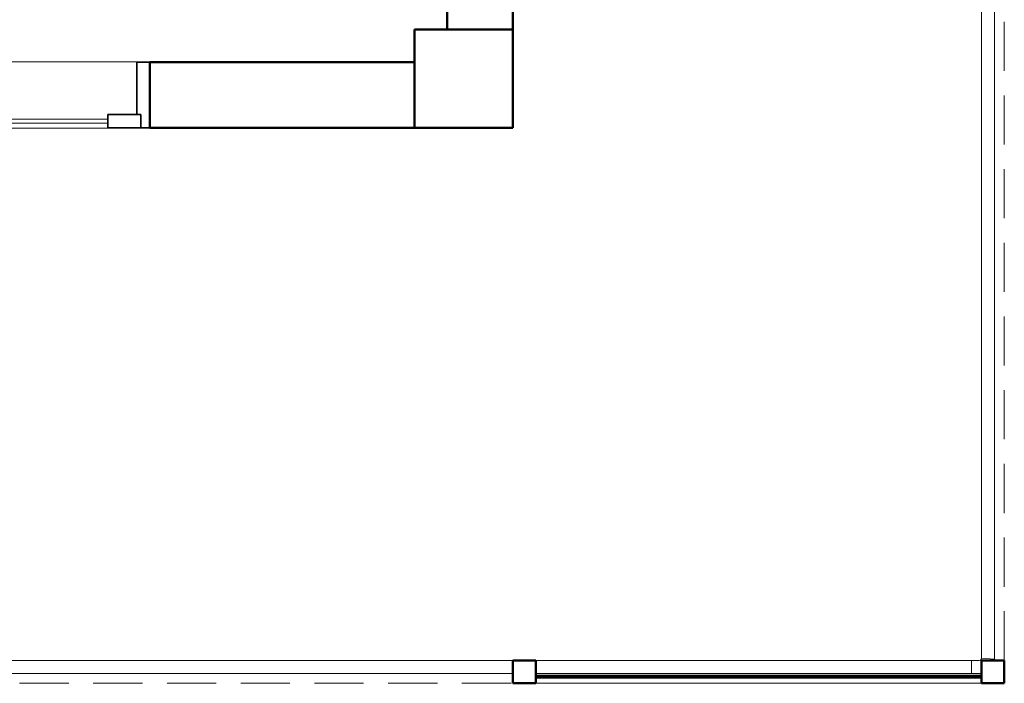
# Model space of a CAD drawing. Header units: millimetres. Extents: x -15837 to 20337, y 4737 to 43412.
# Tile 50 of 85: x 16467 to 19471, y 33779 to 35806. Entities that reach past the tile are written whole.
import ezdxf

# ---------------------------------------------------------------- set-up
doc = ezdxf.new("R2010")
doc.units = ezdxf.units.MM
doc.linetypes.add('ADSK_Штриховая_ш3 п1_5', pattern=[225, 150, -75])
for name, color, linetype, lineweight in [('A-COLS-____-MCUT', 52, 'Continuous', 50), ('A-COLS-____-OTLN', 52, 'Continuous', 20), ('A-DETL-____-MBND', 5, 'ADSK_Штриховая_ш3 п1_5', 20), ('A-DOOR-____-MCUT', 31, 'Continuous', 35), ('A-DOOR-____-OTLN', 31, 'Continuous', 20), ('A-GENM-____-MCUT', 13, 'Continuous', 50), ('A-GENM-____-OTLN', 13, 'Continuous', 20), ('A-PART-____-OTLN', 2, 'Continuous', 20), ('A-WALL-____-MCUT', 113, 'Continuous', 50), ('A-WALL-____-OTLN', 113, 'Continuous', 20), ('Ограждение', 7, 'Continuous', 20)]:
    doc.layers.add(name, color=color, linetype=linetype, lineweight=lineweight)

# ---------------------------------------------------------------- blocks, each defined once
blk = doc.blocks.new('Прямая форма - 83 new-612017-В_Этаж 03_Водопровод')
at = {"layer": 'A-DETL-____-MBND', "color": 253}
for p, q in [((10800, -8926.4), (10800, -2368.6)), ((5770, -8996.4), (9300, -8996.4))]:
    blk.add_line(p, q, dxfattribs=at)
blk = doc.blocks.new('Прямая форма - SLA - 012-612018-В_Этаж 03_Водопровод')
blk.add_blockref('Прямая форма - 83 new-612017-В_Этаж 03_Водопровод', (0, 0))
blk = doc.blocks.new('Прямая форма - 83 new-612025-В_Этаж 03_Водопровод')
at = {"layer": 'A-COLS-____-MCUT', "color": 9}
for p, q in [((30210.3, 35775.8), (29910.3, 35775.8)), ((29910.3, 35775.8), (29910.3, 35475.8)), ((30210.3, 35475.8), (30210.3, 35775.8)), ((29910.3, 35475.8), (30210.3, 35475.8))]:
    blk.add_line(p, q, dxfattribs=at)
blk = doc.blocks.new('Прямая форма - CRE - 002-612026-В_Этаж 03_Водопровод')
blk.add_blockref('Прямая форма - 83 new-612025-В_Этаж 03_Водопровод', (-30060.3, -35625.8))
blk = doc.blocks.new('Прямая форма - CRE - 002-612028-В_Этаж 03_Водопровод')
blk.add_blockref('Прямая форма - 83 new-612025-В_Этаж 03_Водопровод', (-30060.3, -35625.8))
blk = doc.blocks.new('Прямая форма - 83 new-612723-В_Этаж 03_Водопровод')
at = {"layer": 'A-WALL-____-MCUT', "color": 9}
for p, q in [((66.1, 2.5), (66.1, -2.5)), ((1426.1, 2.5), (66.1, 2.5)), ((1426.1, -2.5), (1426.1, 2.5)), ((66.1, -2.5), (1426.1, -2.5))]:
    blk.add_line(p, q, dxfattribs=at)
blk = doc.blocks.new('Прямая форма - SW - 011-612724-В_Этаж 03_Водопровод')
blk.add_blockref('Прямая форма - 83 new-612723-В_Этаж 03_Водопровод', (0, 0))
blk = doc.blocks.new('Прямая форма - 83 new-612732-В_Этаж 03_Водопровод')
at = {"layer": 'A-WALL-____-MCUT', "color": 9}
for p, q in [((1107.4, 0), (300, 0)), ((300, 0), (300, -200)), ((1107.4, -200), (1107.4, 0)), ((300, -200), (1107.4, -200))]:
    blk.add_line(p, q, dxfattribs=at)
blk = doc.blocks.new('Прямая форма - SW - 007-612733-В_Этаж 03_Водопровод')
blk.add_blockref('Прямая форма - 83 new-612732-В_Этаж 03_Водопровод', (0, 0))
blk = doc.blocks.new('Family - DOO - 013-612741-В_Этаж 03_Водопровод')
at = {"layer": 'A-GENM-____-MCUT', "lineweight": 9}
for p, q in [((450, 1), (-450, 1)), ((-450, 1), (-450, -201)), ((450, -201), (450, 1)), ((-450, -201), (450, -201))]:
    blk.add_line(p, q, dxfattribs=at)
blk = doc.blocks.new('Прямая форма - 83 new-612817-В_Этаж 03_Водопровод')
at = {"layer": 'A-DOOR-____-MCUT', "color": 53}
for p, q in [((28, 0), (0, 0)), ((0, 0), (0, -200)), ((28, -40), (28, 0)), ((128, 0), (28, 0)), ((28, 0), (28, -40)), ((128, -40), (128, 0)), ((872, 0), (772, 0)), ((772, 0), (772, -40)), ((872, -40), (872, 0)), ((900, 0), (872, 0)), ((872, 0), (872, -40)), ((900, -200), (900, 0)), ((40, -40), (28, -40)), ((28, -40), (128, -40)), ((40, -200), (40, -40)), ((772, -40), (872, -40)), ((860, -40), (860, -200)), ((872, -40), (860, -40)), ((0, -200), (40, -200)), ((860, -200), (900, -200))]:
    blk.add_line(p, q, dxfattribs=at)
at = {"layer": 'A-DOOR-____-OTLN', "color": 253}
for p, q in [((772, -14), (128, -14)), ((128, -26), (772, -26))]:
    blk.add_line(p, q, dxfattribs=at)
blk = doc.blocks.new('Прямая форма - DOO - 013-612818-В_Этаж 03_Водопровод')
blk.add_blockref('Прямая форма - 83 new-612817-В_Этаж 03_Водопровод', (0, 0))
blk = doc.blocks.new('Прямая форма - 83 new-612822-В_Этаж 03_Водопровод')
at = {"layer": 'A-GENM-____-OTLN', "lineweight": 9}
blk.add_line((-1360, -70), (0, -70), dxfattribs=at)
blk = doc.blocks.new('Прямая форма - SLA - 049-612823-В_Этаж 03_Водопровод')
blk.add_blockref('Прямая форма - 83 new-612822-В_Этаж 03_Водопровод', (0, 0))
blk = doc.blocks.new('Прямая форма - 83 new-612825-В_Этаж 03_Водопровод')
at = {"layer": 'A-COLS-____-MCUT', "color": 9}
for p, q in [((35, 35), (-35, 35)), ((-35, 35), (-35, -35)), ((35, -35), (35, 35)), ((-35, -35), (35, -35))]:
    blk.add_line(p, q, dxfattribs=at)
blk = doc.blocks.new('Прямая форма - CRE - 003-612826-В_Этаж 03_Водопровод')
blk.add_blockref('Прямая форма - 83 new-612825-В_Этаж 03_Водопровод', (0, 0))
blk = doc.blocks.new('Прямая форма - 83 new-612864-В_Этаж 03_Водопровод')
at = {"layer": 'A-COLS-____-MCUT', "color": 9}
for p, q in [((35, 35), (-35, 35)), ((-35, 35), (-35, -35)), ((35, -35), (35, 35)), ((-35, -35), (35, -35))]:
    blk.add_line(p, q, dxfattribs=at)
blk = doc.blocks.new('Прямая форма - CRE - 003-612865-В_Этаж 03_Водопровод')
blk.add_blockref('Прямая форма - 83 new-612864-В_Этаж 03_Водопровод', (0, 0))
blk = doc.blocks.new('Прямая форма - 83 new-612919-В_Этаж 03_Водопровод')
at = {"layer": 'Ограждение', "color": 253}
blk.add_line((5070, -1622.8), (5070, -1626.4), dxfattribs=at)
blk = doc.blocks.new('Прямая форма - Steel - Structural-612920-В_Этаж 03_Водопровод')
blk.add_blockref('Прямая форма - 83 new-612919-В_Этаж 03_Водопровод', (0, 0))
blk = doc.blocks.new('Прямая форма - 83 new-612943-В_Этаж 03_Водопровод')
at = {"layer": 'Ограждение', "color": 253}
for p, q in [((76.3, -1626.4), (3600, -1626.4)), ((3670, -1626.4), (5000, -1626.4)), ((5000, -1666.4), (5000, -1626.4)), ((73.7, -1666.4), (3600, -1666.4)), ((3670, -1666.4), (5000, -1666.4))]:
    blk.add_line(p, q, dxfattribs=at)
blk = doc.blocks.new('Прямая форма - Steel - Structural-612944-В_Этаж 03_Водопровод')
blk.add_blockref('Прямая форма - 83 new-612943-В_Этаж 03_Водопровод', (0, 0))
blk = doc.blocks.new('Прямая форма - 83 new-613005-В_Этаж 03_Водопровод')
at = {"layer": 'Ограждение', "color": 253}
for p, q in [((5030, -1620.1), (5029.7, -1622.7)), ((5030, -1620.1), (5070, -1622.8)), ((5023.7, -1626.4), (5000, -1626.4)), ((5000, -1626.4), (5000, -1666.4)), ((5026.2, -1626.1), (5023.7, -1626.4)), ((5027.4, -1625.6), (5026.2, -1626.1)), ((5028.4, -1624.9), (5027.4, -1625.6)), ((5029.2, -1623.9), (5028.4, -1624.9)), ((5029.7, -1622.7), (5029.2, -1623.9)), ((5070, -1622.8), (5069.5, -1626.4)), ((5000, -1666.4), (5026.3, -1666.4)), ((5026.3, -1666.4), (5030, -1666))]:
    blk.add_line(p, q, dxfattribs=at)
blk = doc.blocks.new('Прямая форма - Steel - Structural-613006-В_Этаж 03_Водопровод')
blk.add_blockref('Прямая форма - 83 new-613005-В_Этаж 03_Водопровод', (0, 0))
blk = doc.blocks.new('Прямая форма - 83 new-613087-В_Этаж 03_Водопровод')
at = {"layer": 'Ограждение', "color": 253}
for p, q in [((5030, 4901.4), (5030, -1620.1)), ((5070, -1622.8), (5070, 4901.4)), ((5030, -1620.1), (5070, -1622.8))]:
    blk.add_line(p, q, dxfattribs=at)
blk = doc.blocks.new('Прямая форма - Steel - Structural-613088-В_Этаж 03_Водопровод')
blk.add_blockref('Прямая форма - 83 new-613087-В_Этаж 03_Водопровод', (0, 0))
blk = doc.blocks.new('Прямая форма - RAILING - 005-613159-В_Этаж 03_Водопровод')
for name in ['Прямая форма - Steel - Structural-612920-В_Этаж 03_Водопровод', 'Прямая форма - Steel - Structural-613088-В_Этаж 03_Водопровод', 'Прямая форма - Steel - Structural-613006-В_Этаж 03_Водопровод', 'Прямая форма - Steel - Structural-612944-В_Этаж 03_Водопровод']:
    blk.add_blockref(name, (0, 0))
blk = doc.blocks.new('Family - 83 new-613197-В_Этаж 03_Водопровод')
at = {"layer": 'A-PART-____-OTLN', "color": 253}
blk.add_line((5070, -1622.8), (5070, -1626.4), dxfattribs=at)
blk = doc.blocks.new('Family - Steel - Structural-613198-В_Этаж 03_Водопровод')
blk.add_blockref('Family - 83 new-613197-В_Этаж 03_Водопровод', (0, 0))
blk = doc.blocks.new('Family - 83 new-613233-В_Этаж 03_Водопровод')
at = {"layer": 'A-PART-____-OTLN', "color": 253}
for p, q in [((76.3, -1626.4), (3600, -1626.4)), ((3670, -1626.4), (5000, -1626.4)), ((5000, -1666.4), (5000, -1626.4)), ((73.7, -1666.4), (3600, -1666.4)), ((3670, -1666.4), (5000, -1666.4))]:
    blk.add_line(p, q, dxfattribs=at)
blk = doc.blocks.new('Family - Steel - Structural-613234-В_Этаж 03_Водопровод')
blk.add_blockref('Family - 83 new-613233-В_Этаж 03_Водопровод', (0, 0))
blk = doc.blocks.new('Family - 83 new-613326-В_Этаж 03_Водопровод')
at = {"layer": 'A-PART-____-OTLN', "color": 253}
for p, q in [((5030, -1620.1), (5029.7, -1622.7)), ((5030, -1620.1), (5070, -1622.8)), ((5023.7, -1626.4), (5000, -1626.4)), ((5000, -1626.4), (5000, -1666.4)), ((5026.2, -1626.1), (5023.7, -1626.4)), ((5027.4, -1625.6), (5026.2, -1626.1)), ((5028.4, -1624.9), (5027.4, -1625.6)), ((5029.2, -1623.9), (5028.4, -1624.9)), ((5029.7, -1622.7), (5029.2, -1623.9)), ((5070, -1622.8), (5069.5, -1626.4)), ((5000, -1666.4), (5026.3, -1666.4)), ((5026.3, -1666.4), (5030, -1666))]:
    blk.add_line(p, q, dxfattribs=at)
blk = doc.blocks.new('Family - Steel - Structural-613327-В_Этаж 03_Водопровод')
blk.add_blockref('Family - 83 new-613326-В_Этаж 03_Водопровод', (0, 0))
blk = doc.blocks.new('Family - 83 new-613449-В_Этаж 03_Водопровод')
at = {"layer": 'A-PART-____-OTLN', "color": 253}
for p, q in [((5030, 4901.4), (5030, -1620.1)), ((5070, -1622.8), (5070, 4901.4)), ((5030, -1620.1), (5070, -1622.8))]:
    blk.add_line(p, q, dxfattribs=at)
blk = doc.blocks.new('Family - Steel - Structural-613450-В_Этаж 03_Водопровод')
blk.add_blockref('Family - 83 new-613449-В_Этаж 03_Водопровод', (0, 0))
blk = doc.blocks.new('Прямая форма - 83 new-613603-В_Этаж 03_Водопровод')
at = {"layer": 'A-WALL-____-MCUT', "color": 9}
for p, q in [((7000, 0), (5400, 0)), ((7000, -200), (7000, 0)), ((5400, -200), (7000, -200))]:
    blk.add_line(p, q, dxfattribs=at)
blk = doc.blocks.new('Прямая форма - SW - 006-613604-В_Этаж 03_Водопровод')
blk.add_blockref('Прямая форма - 83 new-613603-В_Этаж 03_Водопровод', (0, 0))
blk = doc.blocks.new('83 new_ifc_RVT-1-В_Этаж 03_Водопровод')
at = {"layer": 'A-COLS-____-OTLN', "color": 253, "lineweight": 20}
for name, p in [('Прямая форма - CRE - 002-612026-В_Этаж 03_Водопровод', (30060.3, 35625.8)), ('Прямая форма - CRE - 002-612028-В_Этаж 03_Водопровод', (30060.3, 35625.8)), ('Прямая форма - CRE - 003-612826-В_Этаж 03_Водопровод', (30245.3, 33814.4)), ('Прямая форма - CRE - 003-612865-В_Этаж 03_Водопровод', (31675.3, 33814.4))]:
    blk.add_blockref(name, p, dxfattribs=at)
at = {"layer": 'A-DOOR-____-OTLN', "color": 253, "lineweight": 20, "rotation": 180}
blk.add_blockref('Прямая форма - DOO - 013-612818-В_Этаж 03_Водопровод', (29102.9, 35475.8), dxfattribs=at)
at = {"layer": 'A-GENM-____-OTLN', "color": 253, "lineweight": 20}
for name, p in [('Прямая форма - SLA - 012-612018-В_Этаж 03_Водопровод', (20910.3, 42775.8)), ('Прямая форма - SLA - 049-612823-В_Этаж 03_Водопровод', (31640.3, 33849.4))]:
    blk.add_blockref(name, p, dxfattribs=at)
at = {"layer": 'A-GENM-____-OTLN', "color": 253, "lineweight": 20, "rotation": 180}
blk.add_blockref('Family - DOO - 013-612741-В_Этаж 03_Водопровод', (28652.9, 35475.8), dxfattribs=at)
at = {"layer": 'A-PART-____-OTLN', "color": 253, "lineweight": 20}
for name in ['Family - Steel - Structural-613198-В_Этаж 03_Водопровод', 'Family - Steel - Structural-613450-В_Этаж 03_Водопровод', 'Family - Steel - Structural-613234-В_Этаж 03_Водопровод', 'Family - Steel - Structural-613327-В_Этаж 03_Водопровод']:
    blk.add_blockref(name, (26610.3, 35475.8), dxfattribs=at)
at = {"layer": 'A-WALL-____-OTLN', "color": 253, "lineweight": 20}
for name, p, rotation in [('Прямая форма - SW - 006-613604-В_Этаж 03_Водопровод', (30210.3, 42775.8), 270), ('Прямая форма - SW - 007-612733-В_Этаж 03_Водопровод', (30210.3, 35475.8), 180)]:
    blk.add_blockref(name, p, dxfattribs=dict(at, rotation=rotation))
blk.add_blockref('Прямая форма - SW - 011-612724-В_Этаж 03_Водопровод', (30214.2, 33799.7), dxfattribs=at)
at = {"layer": 'Ограждение', "color": 253, "lineweight": 20}
blk.add_blockref('Прямая форма - RAILING - 005-613159-В_Этаж 03_Водопровод', (26610.3, 35475.8), dxfattribs=at)

msp = doc.modelspace()

# ---------------------------------------------------------------- block references
at = {"lineweight": 9}
msp.add_blockref('83 new_ifc_RVT-1-В_Этаж 03_Водопровод', (-12239, 0), dxfattribs=at)

doc.saveas('drawing.dxf')
